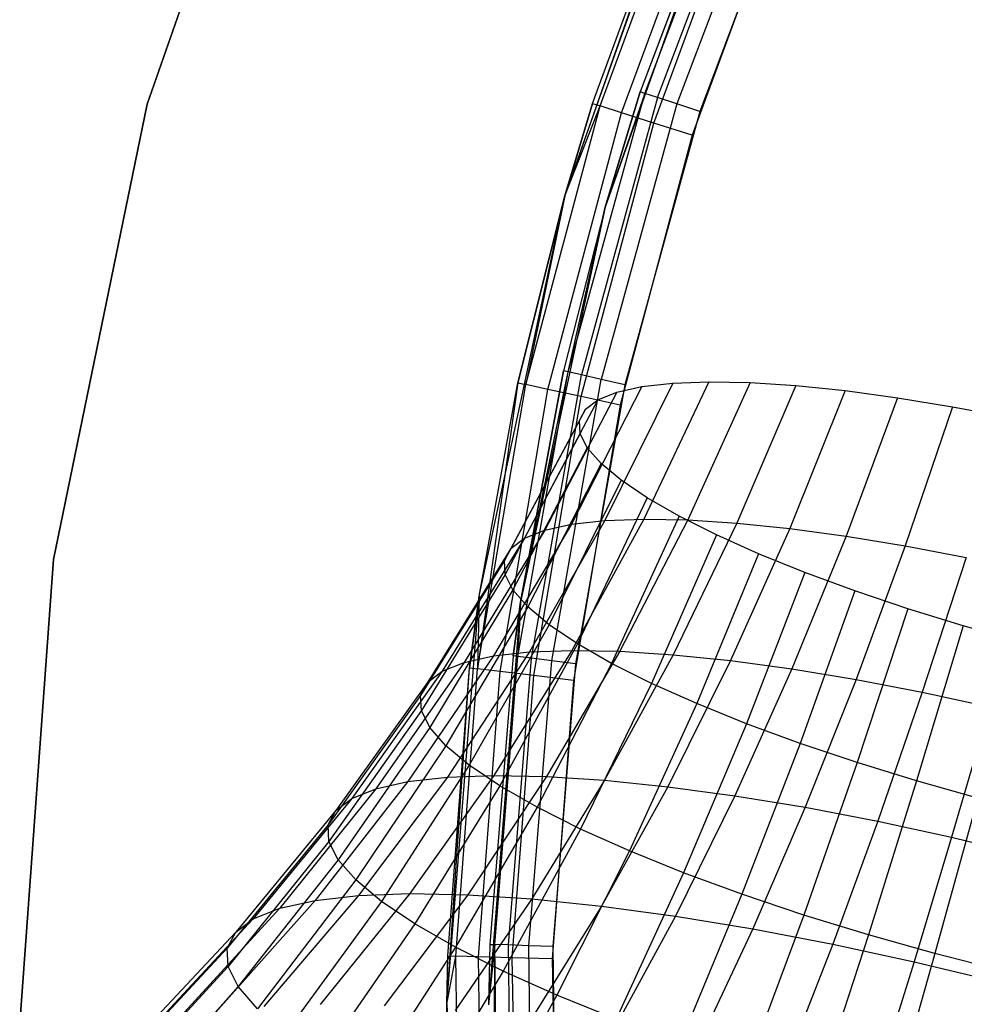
# Model space of a CAD drawing. Extents: x -11.4 to 11.4, y 1.8 to 24.6.
# Tile 65 of 199: x -3.346 to -2.458, y 13.283 to 14.209. Entities that reach past the tile are written whole.
import ezdxf

# ---------------------------------------------------------------- set-up
doc = ezdxf.new("R2010")
doc.units = 0
doc.header["$MEASUREMENT"] = 0
doc.layers.get('0').update_dxf_attribs({"color": 13, "linetype": 'CONTINUOUS'})

# ---------------------------------------------------------------- blocks, each defined once
blk = doc.blocks.new('GRUPUJ_4')
at = {"color": 0}
for p, q in [((8.32191, 12.70163, 62.0315), (8.17832, 12.28812, 62.0315)), ((8.17832, 12.28812, 62.06299), (8.32191, 12.70163, 62.06299)), ((8.32191, 12.70163, 62.0315), (8.17832, 12.28812, 62.0315)), ((8.17832, 12.28812, 62.06299), (8.32191, 12.70163, 62.06299)), ((8.57114, 12.20177, 62.06299), (8.7001, 12.56475, 62.06299)), ((8.57114, 12.20177, 62.06299), (8.7001, 12.56475, 62.06299)), ((8.73625, 12.54917, 62.06299), (8.60902, 12.19104, 62.06299)), ((8.73625, 12.54917, 62.06299), (8.60902, 12.19104, 62.06299)), ((8.73851, 12.55438, 62.81103), (8.64208, 12.29965, 62.81103)), ((8.73851, 12.55438, 62.81103), (8.64208, 12.29965, 62.81103)), ((8.73625, 12.54917, 62.06299), (8.64208, 12.29965, 62.81103)), ((8.73625, 12.54917, 62.06299), (8.64208, 12.29965, 62.81103)), ((8.64635, 12.29825, 62.83362), (8.74263, 12.55259, 62.83362)), ((8.64635, 12.29825, 62.83362), (8.74263, 12.55259, 62.83362)), ((8.69121, 12.54389, 62.81103), (8.57114, 12.20177, 62.06299)), ((8.69121, 12.54389, 62.81103), (8.57114, 12.20177, 62.06299)), ((8.59719, 12.28864, 62.81103), (8.69121, 12.54389, 62.81103)), ((8.59719, 12.28864, 62.81103), (8.69121, 12.54389, 62.81103)), ((8.60433, 12.28638, 62.84869), (8.69811, 12.54098, 62.84869)), ((8.60433, 12.28638, 62.84869), (8.69811, 12.54098, 62.84869)), ((8.65852, 12.29429, 62.85278), (8.75438, 12.54751, 62.85278)), ((8.65852, 12.29429, 62.85278), (8.75438, 12.54751, 62.85278)), ((8.77196, 12.53989, 62.86558), (8.67674, 12.28835, 62.86558)), ((8.77196, 12.53989, 62.86558), (8.67674, 12.28835, 62.86558)), ((8.62467, 12.27994, 62.88062), (8.71777, 12.53269, 62.88062)), ((8.62467, 12.27994, 62.88062), (8.71777, 12.53269, 62.88062)), ((8.7927, 12.53091, 62.87008), (8.69823, 12.28135, 62.87008)), ((8.7927, 12.53091, 62.87008), (8.69823, 12.28135, 62.87008)), ((8.65511, 12.2703, 62.90196), (8.74719, 12.52028, 62.90196)), ((8.65511, 12.2703, 62.90196), (8.74719, 12.52028, 62.90196)), ((8.78189, 12.50564, 62.90945), (8.69102, 12.25892, 62.90945)), ((8.78189, 12.50564, 62.90945), (8.69102, 12.25892, 62.90945)), ((8.57431, 12.03601, 62.83362), (8.64635, 12.29825, 62.83362)), ((8.57431, 12.03601, 62.83362), (8.64635, 12.29825, 62.83362)), ((8.60902, 12.19104, 62.06299), (8.64208, 12.29965, 62.81103)), ((8.64208, 12.29965, 62.81103), (8.60902, 12.19104, 62.81103)), ((8.60902, 12.19104, 62.06299), (8.64208, 12.29965, 62.81103)), ((8.64208, 12.29965, 62.81103), (8.60902, 12.19104, 62.81103)), ((8.64635, 12.29825, 62.83362), (8.60902, 12.19104, 62.81103)), ((8.64635, 12.29825, 62.83362), (8.60902, 12.19104, 62.81103)), ((8.64635, 12.29825, 62.83362), (8.64208, 12.29965, 62.81103)), ((8.64635, 12.29825, 62.83362), (8.64208, 12.29965, 62.81103)), ((8.65852, 12.29429, 62.85278), (8.64635, 12.29825, 62.83362)), ((8.65852, 12.29429, 62.85278), (8.64635, 12.29825, 62.83362)), ((8.65852, 12.29429, 62.85278), (8.5868, 12.03321, 62.85278)), ((8.65852, 12.29429, 62.85278), (8.5868, 12.03321, 62.85278)), ((8.67674, 12.28835, 62.86558), (8.65852, 12.29429, 62.85278)), ((8.67674, 12.28835, 62.86558), (8.65852, 12.29429, 62.85278)), ((8.17832, 12.28812, 62.0315), (8.08993, 11.8594, 62.0315)), ((8.08993, 11.8594, 62.06299), (8.17832, 12.28812, 62.06299)), ((8.17832, 12.28812, 62.0315), (8.08993, 11.8594, 62.0315)), ((8.08993, 11.8594, 62.06299), (8.17832, 12.28812, 62.06299)), ((8.17832, 12.28812, 62.0315), (8.17832, 12.28812, 62.06299)), ((8.17832, 12.28812, 62.0315), (8.17832, 12.28812, 62.06299)), ((8.53445, 12.02422, 62.84869), (8.60433, 12.28638, 62.84869)), ((8.53445, 12.02422, 62.84869), (8.60433, 12.28638, 62.84869)), ((8.55529, 12.01968, 62.88062), (8.62467, 12.27994, 62.88062)), ((8.55529, 12.01968, 62.88062), (8.62467, 12.27994, 62.88062)), ((8.57114, 12.20177, 62.81103), (8.59719, 12.28864, 62.81103)), ((8.57114, 12.20177, 62.81103), (8.59719, 12.28864, 62.81103)), ((8.59719, 12.28864, 62.81103), (8.57114, 12.20177, 62.06299)), ((8.59719, 12.28864, 62.81103), (8.57114, 12.20177, 62.06299)), ((8.57114, 12.20177, 62.81103), (8.60433, 12.28638, 62.84869)), ((8.57114, 12.20177, 62.81103), (8.60433, 12.28638, 62.84869)), ((8.59719, 12.28864, 62.81103), (8.60433, 12.28638, 62.84869)), ((8.59719, 12.28864, 62.81103), (8.60433, 12.28638, 62.84869)), ((8.62467, 12.27994, 62.88062), (8.60433, 12.28638, 62.84869)), ((8.62467, 12.27994, 62.88062), (8.60433, 12.28638, 62.84869)), ((8.67674, 12.28835, 62.86558), (8.60549, 12.029, 62.86558)), ((8.67674, 12.28835, 62.86558), (8.60549, 12.029, 62.86558)), ((8.65511, 12.2703, 62.90196), (8.62467, 12.27994, 62.88062)), ((8.65511, 12.2703, 62.90196), (8.62467, 12.27994, 62.88062)), ((8.69823, 12.28135, 62.87008), (8.62754, 12.02404, 62.87008)), ((8.69823, 12.28135, 62.87008), (8.62754, 12.02404, 62.87008)), ((8.69823, 12.28135, 62.87008), (8.67674, 12.28835, 62.86558)), ((8.69823, 12.28135, 62.87008), (8.67674, 12.28835, 62.86558)), ((8.5865, 12.01289, 62.90196), (8.65511, 12.2703, 62.90196)), ((8.5865, 12.01289, 62.90196), (8.65511, 12.2703, 62.90196)), ((8.69102, 12.25892, 62.90945), (8.65511, 12.2703, 62.90196)), ((8.69102, 12.25892, 62.90945), (8.65511, 12.2703, 62.90196)), ((8.69102, 12.25892, 62.90945), (8.6233, 12.00488, 62.90945)), ((8.69102, 12.25892, 62.90945), (8.6233, 12.00488, 62.90945)), ((8.49066, 11.82506, 62.06299), (8.57114, 12.20177, 62.06299)), ((8.49066, 11.82506, 62.06299), (8.57114, 12.20177, 62.06299)), ((8.52713, 12.02581, 62.81103), (8.57114, 12.20177, 62.81103)), ((8.57114, 12.20177, 62.06299), (8.52713, 12.02581, 62.81103)), ((8.57114, 12.20177, 62.06299), (8.52713, 12.02581, 62.81103)), ((8.52713, 12.02581, 62.81103), (8.57114, 12.20177, 62.81103)), ((8.57114, 12.20177, 62.81103), (8.53445, 12.02422, 62.84869)), ((8.57114, 12.20177, 62.81103), (8.53445, 12.02422, 62.84869)), ((8.57114, 12.20177, 62.06299), (8.57114, 12.20177, 62.81103)), ((8.57114, 12.20177, 62.06299), (8.57114, 12.20177, 62.81103)), ((8.60902, 12.19104, 62.06299), (8.52962, 11.81937, 62.06299)), ((8.60902, 12.19104, 62.06299), (8.52962, 11.81937, 62.06299)), ((8.60902, 12.19104, 62.06299), (8.56992, 12.037, 62.81103)), ((8.60902, 12.19104, 62.06299), (8.56992, 12.037, 62.81103)), ((8.60902, 12.19104, 62.81103), (8.56992, 12.037, 62.81103)), ((8.60902, 12.19104, 62.81103), (8.56992, 12.037, 62.81103)), ((8.57431, 12.03601, 62.83362), (8.60902, 12.19104, 62.81103)), ((8.57431, 12.03601, 62.83362), (8.60902, 12.19104, 62.81103)), ((8.60902, 12.19104, 62.06299), (8.60902, 12.19104, 62.81103)), ((8.60902, 12.19104, 62.06299), (8.60902, 12.19104, 62.81103)), ((8.52714, 11.76818, 62.83362), (8.57431, 12.03601, 62.83362)), ((8.52714, 11.76818, 62.83362), (8.57431, 12.03601, 62.83362)), ((8.52962, 11.81937, 62.06299), (8.56992, 12.037, 62.81103)), ((8.56992, 12.037, 62.81103), (8.52962, 11.81937, 62.81103)), ((8.52962, 11.81937, 62.06299), (8.56992, 12.037, 62.81103)), ((8.56992, 12.037, 62.81103), (8.52962, 11.81937, 62.81103)), ((8.52962, 11.81937, 62.81103), (8.57431, 12.03601, 62.83362)), ((8.52962, 11.81937, 62.81103), (8.57431, 12.03601, 62.83362)), ((8.53984, 11.76655, 62.85278), (8.5868, 12.03321, 62.85278)), ((8.53984, 11.76655, 62.85278), (8.5868, 12.03321, 62.85278)), ((8.57431, 12.03601, 62.83362), (8.56992, 12.037, 62.81103)), ((8.57431, 12.03601, 62.83362), (8.56992, 12.037, 62.81103)), ((8.5868, 12.03321, 62.85278), (8.57431, 12.03601, 62.83362)), ((8.5868, 12.03321, 62.85278), (8.57431, 12.03601, 62.83362)), ((8.60549, 12.029, 62.86558), (8.5868, 12.03321, 62.85278)), ((8.60549, 12.029, 62.86558), (8.5868, 12.03321, 62.85278)), ((8.52713, 12.02581, 62.81103), (8.48905, 11.75673, 62.84869)), ((8.52713, 12.02581, 62.81103), (8.48905, 11.75673, 62.84869)), ((8.48905, 11.75673, 62.84869), (8.53445, 12.02422, 62.84869)), ((8.48905, 11.75673, 62.84869), (8.53445, 12.02422, 62.84869)), ((8.49066, 11.82506, 62.81103), (8.52713, 12.02581, 62.81103)), ((8.49066, 11.82506, 62.06299), (8.52713, 12.02581, 62.81103)), ((8.49066, 11.82506, 62.06299), (8.52713, 12.02581, 62.81103)), ((8.49066, 11.82506, 62.81103), (8.52713, 12.02581, 62.81103)), ((8.52713, 12.02581, 62.81103), (8.53445, 12.02422, 62.84869)), ((8.52713, 12.02581, 62.81103), (8.53445, 12.02422, 62.84869)), ((8.55529, 12.01968, 62.88062), (8.53445, 12.02422, 62.84869)), ((8.55529, 12.01968, 62.88062), (8.53445, 12.02422, 62.84869)), ((8.55884, 11.76412, 62.86558), (8.60549, 12.029, 62.86558)), ((8.55884, 11.76412, 62.86558), (8.60549, 12.029, 62.86558)), ((8.64373, 12.02221, 4.27713), (8.57761, 11.89278, 4.23079)), ((8.64373, 12.02221, 4.27713), (8.57761, 11.89278, 4.23079)), ((8.62754, 12.02404, 62.87008), (8.58126, 11.76125, 62.87008)), ((8.62754, 12.02404, 62.87008), (8.58126, 11.76125, 62.87008)), ((8.62754, 12.02404, 62.87008), (8.60549, 12.029, 62.86558)), ((8.62754, 12.02404, 62.87008), (8.60549, 12.029, 62.86558)), ((8.67274, 12.02548, 4.22912), (8.60877, 11.89629, 4.17923)), ((8.67274, 12.02548, 4.22912), (8.60877, 11.89629, 4.17923)), ((8.62017, 12.01698, 4.32787), (8.64373, 12.02221, 4.27713)), ((8.62017, 12.01698, 4.32787), (8.64373, 12.02221, 4.27713)), ((8.64373, 12.02221, 4.27713), (8.67274, 12.02548, 4.22912)), ((8.64373, 12.02221, 4.27713), (8.67274, 12.02548, 4.22912)), ((8.70684, 12.02674, 4.18448), (8.6454, 11.89764, 4.13129)), ((8.70684, 12.02674, 4.18448), (8.6454, 11.89764, 4.13129)), ((8.67274, 12.02548, 4.22912), (8.70684, 12.02674, 4.18448)), ((8.67274, 12.02548, 4.22912), (8.70684, 12.02674, 4.18448)), ((8.74558, 12.02597, 4.14378), (8.687, 11.89682, 4.08758)), ((8.74558, 12.02597, 4.14378), (8.687, 11.89682, 4.08758)), ((8.70684, 12.02674, 4.18448), (8.74558, 12.02597, 4.14378)), ((8.70684, 12.02674, 4.18448), (8.74558, 12.02597, 4.14378)), ((8.78845, 12.0232, 4.10756), (8.73304, 11.89384, 4.04868)), ((8.78845, 12.0232, 4.10756), (8.73304, 11.89384, 4.04868)), ((8.74558, 12.02597, 4.14378), (8.78845, 12.0232, 4.10756)), ((8.74558, 12.02597, 4.14378), (8.78845, 12.0232, 4.10756)), ((8.78845, 12.0232, 4.10756), (8.83489, 12.01845, 4.07629)), ((8.78845, 12.0232, 4.10756), (8.83489, 12.01845, 4.07629)), ((8.51023, 11.75413, 62.88062), (8.55529, 12.01968, 62.88062)), ((8.51023, 11.75413, 62.88062), (8.55529, 12.01968, 62.88062)), ((8.54192, 11.75025, 62.90196), (8.5865, 12.01289, 62.90196)), ((8.54192, 11.75025, 62.90196), (8.5865, 12.01289, 62.90196)), ((8.62017, 12.01698, 4.32787), (8.55231, 11.88716, 4.28529)), ((8.62017, 12.01698, 4.32787), (8.55231, 11.88716, 4.28529)), ((8.5865, 12.01289, 62.90196), (8.55529, 12.01968, 62.88062)), ((8.5865, 12.01289, 62.90196), (8.55529, 12.01968, 62.88062)), ((8.6233, 12.00488, 62.90945), (8.5865, 12.01289, 62.90196)), ((8.6233, 12.00488, 62.90945), (8.5865, 12.01289, 62.90196)), ((8.60238, 12.00985, 4.38069), (8.62017, 12.01698, 4.32787)), ((8.60238, 12.00985, 4.38069), (8.62017, 12.01698, 4.32787)), ((8.83489, 12.01845, 4.07629), (8.78291, 11.88873, 4.01509)), ((8.83489, 12.01845, 4.07629), (8.78291, 11.88873, 4.01509)), ((8.83489, 12.01845, 4.07629), (8.88429, 12.01178, 4.05037)), ((8.83489, 12.01845, 4.07629), (8.88429, 12.01178, 4.05037)), ((8.88429, 12.01178, 4.05037), (8.83598, 11.88157, 3.98725)), ((8.88429, 12.01178, 4.05037), (8.83598, 11.88157, 3.98725)), ((8.88429, 12.01178, 4.05037), (8.93602, 12.00328, 4.03015)), ((8.88429, 12.01178, 4.05037), (8.93602, 12.00328, 4.03015)), ((8.60238, 12.00985, 4.38069), (8.5332, 11.87951, 4.34202)), ((8.60238, 12.00985, 4.38069), (8.5332, 11.87951, 4.34202)), ((8.6233, 12.00488, 62.90945), (8.57931, 11.74567, 62.90945)), ((8.6233, 12.00488, 62.90945), (8.57931, 11.74567, 62.90945)), ((8.59059, 12.00093, 4.4349), (8.60238, 12.00985, 4.38069)), ((8.59059, 12.00093, 4.4349), (8.60238, 12.00985, 4.38069)), ((8.93602, 12.00328, 4.03015), (8.89153, 11.87245, 3.96553)), ((8.93602, 12.00328, 4.03015), (8.89153, 11.87245, 3.96553)), ((8.93602, 12.00328, 4.03015), (8.9894, 11.99307, 4.01588)), ((8.93602, 12.00328, 4.03015), (8.9894, 11.99307, 4.01588)), ((8.59059, 12.00093, 4.4349), (8.52054, 11.86992, 4.40024)), ((8.59059, 12.00093, 4.4349), (8.52054, 11.86992, 4.40024)), ((8.58495, 11.99031, 4.48979), (8.59059, 12.00093, 4.4349)), ((8.58495, 11.99031, 4.48979), (8.59059, 12.00093, 4.4349)), ((8.58495, 11.99031, 4.48979), (8.51448, 11.85852, 4.45919)), ((8.58495, 11.99031, 4.48979), (8.51448, 11.85852, 4.45919)), ((8.58553, 11.97814, 4.54464), (8.58495, 11.99031, 4.48979)), ((8.58553, 11.97814, 4.54464), (8.58495, 11.99031, 4.48979)), ((8.58553, 11.97814, 4.54464), (8.51511, 11.84545, 4.5181)), ((8.58553, 11.97814, 4.54464), (8.51511, 11.84545, 4.5181)), ((8.59234, 11.96459, 4.59875), (8.58553, 11.97814, 4.54464)), ((8.59234, 11.96459, 4.59875), (8.58553, 11.97814, 4.54464)), ((8.59234, 11.96459, 4.59875), (8.52242, 11.83089, 4.57621)), ((8.59234, 11.96459, 4.59875), (8.52242, 11.83089, 4.57621)), ((8.60527, 11.94982, 4.6514), (8.59234, 11.96459, 4.59875)), ((8.60527, 11.94982, 4.6514), (8.59234, 11.96459, 4.59875)), ((8.60527, 11.94982, 4.6514), (8.53631, 11.81503, 4.63275)), ((8.60527, 11.94982, 4.6514), (8.53631, 11.81503, 4.63275)), ((8.62417, 11.93404, 4.7019), (8.60527, 11.94982, 4.6514)), ((8.62417, 11.93404, 4.7019), (8.60527, 11.94982, 4.6514)), ((8.62417, 11.93404, 4.7019), (8.5566, 11.79808, 4.687)), ((8.62417, 11.93404, 4.7019), (8.5566, 11.79808, 4.687)), ((8.64878, 11.91743, 4.74961), (8.62417, 11.93404, 4.7019)), ((8.64878, 11.91743, 4.74961), (8.62417, 11.93404, 4.7019)), ((8.64878, 11.91743, 4.74961), (8.58303, 11.78025, 4.73823)), ((8.64878, 11.91743, 4.74961), (8.58303, 11.78025, 4.73823)), ((8.67878, 11.90023, 4.7939), (8.64878, 11.91743, 4.74961)), ((8.67878, 11.90023, 4.7939), (8.64878, 11.91743, 4.74961)), ((8.67878, 11.90023, 4.7939), (8.61526, 11.76178, 4.7858)), ((8.67878, 11.90023, 4.7939), (8.61526, 11.76178, 4.7858)), ((8.71378, 11.88266, 4.83419), (8.67878, 11.90023, 4.7939)), ((8.71378, 11.88266, 4.83419), (8.67878, 11.90023, 4.7939)), ((8.57761, 11.89278, 4.23079), (8.50414, 11.76871, 4.181)), ((8.57761, 11.89278, 4.23079), (8.50414, 11.76871, 4.181)), ((8.60877, 11.89629, 4.17923), (8.538, 11.77252, 4.12497)), ((8.60877, 11.89629, 4.17923), (8.538, 11.77252, 4.12497)), ((8.55231, 11.88716, 4.28529), (8.57761, 11.89278, 4.23079)), ((8.55231, 11.88716, 4.28529), (8.57761, 11.89278, 4.23079)), ((8.57761, 11.89278, 4.23079), (8.60877, 11.89629, 4.17923)), ((8.57761, 11.89278, 4.23079), (8.60877, 11.89629, 4.17923)), ((8.6454, 11.89764, 4.13129), (8.57779, 11.77399, 4.07287)), ((8.6454, 11.89764, 4.13129), (8.57779, 11.77399, 4.07287)), ((8.60877, 11.89629, 4.17923), (8.6454, 11.89764, 4.13129)), ((8.60877, 11.89629, 4.17923), (8.6454, 11.89764, 4.13129)), ((8.687, 11.89682, 4.08758), (8.623, 11.7731, 4.02538)), ((8.687, 11.89682, 4.08758), (8.623, 11.7731, 4.02538)), ((8.6454, 11.89764, 4.13129), (8.687, 11.89682, 4.08758)), ((8.6454, 11.89764, 4.13129), (8.687, 11.89682, 4.08758)), ((8.73304, 11.89384, 4.04868), (8.67303, 11.76986, 3.98311)), ((8.73304, 11.89384, 4.04868), (8.67303, 11.76986, 3.98311)), ((8.687, 11.89682, 4.08758), (8.73304, 11.89384, 4.04868)), ((8.687, 11.89682, 4.08758), (8.73304, 11.89384, 4.04868)), ((8.73304, 11.89384, 4.04868), (8.78291, 11.88873, 4.01509)), ((8.73304, 11.89384, 4.04868), (8.78291, 11.88873, 4.01509)), ((8.55231, 11.88716, 4.28529), (8.47664, 11.76261, 4.24022)), ((8.55231, 11.88716, 4.28529), (8.47664, 11.76261, 4.24022)), ((8.5332, 11.87951, 4.34202), (8.55231, 11.88716, 4.28529)), ((8.5332, 11.87951, 4.34202), (8.55231, 11.88716, 4.28529)), ((8.71378, 11.88266, 4.83419), (8.65285, 11.7429, 4.82906)), ((8.71378, 11.88266, 4.83419), (8.65285, 11.7429, 4.82906)), ((8.75334, 11.86494, 4.86995), (8.71378, 11.88266, 4.83419)), ((8.75334, 11.86494, 4.86995), (8.71378, 11.88266, 4.83419)), ((8.78291, 11.88873, 4.01509), (8.72722, 11.76431, 3.94661)), ((8.78291, 11.88873, 4.01509), (8.72722, 11.76431, 3.94661)), ((8.78291, 11.88873, 4.01509), (8.83598, 11.88157, 3.98725)), ((8.78291, 11.88873, 4.01509), (8.83598, 11.88157, 3.98725)), ((8.83598, 11.88157, 3.98725), (8.78488, 11.75653, 3.91636)), ((8.83598, 11.88157, 3.98725), (8.78488, 11.75653, 3.91636)), ((8.83598, 11.88157, 3.98725), (8.89153, 11.87245, 3.96553)), ((8.83598, 11.88157, 3.98725), (8.89153, 11.87245, 3.96553)), ((8.5332, 11.87951, 4.34202), (8.45588, 11.75429, 4.30186)), ((8.5332, 11.87951, 4.34202), (8.45588, 11.75429, 4.30186)), ((8.52054, 11.86992, 4.40024), (8.5332, 11.87951, 4.34202)), ((8.52054, 11.86992, 4.40024), (8.5332, 11.87951, 4.34202)), ((8.89153, 11.87245, 3.96553), (8.84526, 11.74661, 3.89276)), ((8.89153, 11.87245, 3.96553), (8.84526, 11.74661, 3.89276)), ((8.89153, 11.87245, 3.96553), (8.94886, 11.86148, 3.95021)), ((8.89153, 11.87245, 3.96553), (8.94886, 11.86148, 3.95021)), ((8.52054, 11.86992, 4.40024), (8.44212, 11.74387, 4.36512)), ((8.52054, 11.86992, 4.40024), (8.44212, 11.74387, 4.36512)), ((8.51448, 11.85852, 4.45919), (8.52054, 11.86992, 4.40024)), ((8.51448, 11.85852, 4.45919), (8.52054, 11.86992, 4.40024)), ((8.75334, 11.86494, 4.86995), (8.69533, 11.72387, 4.86747)), ((8.75334, 11.86494, 4.86995), (8.69533, 11.72387, 4.86747)), ((8.79692, 11.84731, 4.90072), (8.75334, 11.86494, 4.86995)), ((8.79692, 11.84731, 4.90072), (8.75334, 11.86494, 4.86995)), ((8.08993, 11.8594, 62.0315), (8.05826, 11.42281, 62.0315)), ((8.05826, 11.42281, 62.06299), (8.08993, 11.8594, 62.06299)), ((8.08993, 11.8594, 62.0315), (8.05826, 11.42281, 62.0315)), ((8.05826, 11.42281, 62.06299), (8.08993, 11.8594, 62.06299)), ((8.08993, 11.8594, 62.0315), (8.08993, 11.8594, 62.06299)), ((8.08993, 11.8594, 62.0315), (8.08993, 11.8594, 62.06299)), ((8.51448, 11.85852, 4.45919), (8.43554, 11.73148, 4.42918)), ((8.51448, 11.85852, 4.45919), (8.43554, 11.73148, 4.42918)), ((8.51511, 11.84545, 4.5181), (8.51448, 11.85852, 4.45919)), ((8.51511, 11.84545, 4.5181), (8.51448, 11.85852, 4.45919)), ((8.94886, 11.86148, 3.95021), (8.90755, 11.73469, 3.87611)), ((8.94886, 11.86148, 3.95021), (8.90755, 11.73469, 3.87611)), ((8.51511, 11.84545, 4.5181), (8.43622, 11.71728, 4.4932)), ((8.51511, 11.84545, 4.5181), (8.43622, 11.71728, 4.4932)), ((8.52242, 11.83089, 4.57621), (8.51511, 11.84545, 4.5181)), ((8.52242, 11.83089, 4.57621), (8.51511, 11.84545, 4.5181)), ((8.79692, 11.84731, 4.90072), (8.74214, 11.70493, 4.90052)), ((8.79692, 11.84731, 4.90072), (8.74214, 11.70493, 4.90052)), ((8.84397, 11.82999, 4.9261), (8.79692, 11.84731, 4.90072)), ((8.84397, 11.82999, 4.9261), (8.79692, 11.84731, 4.90072)), ((8.52242, 11.83089, 4.57621), (8.44416, 11.70146, 4.55634)), ((8.52242, 11.83089, 4.57621), (8.44416, 11.70146, 4.55634)), ((8.53631, 11.81503, 4.63275), (8.52242, 11.83089, 4.57621)), ((8.53631, 11.81503, 4.63275), (8.52242, 11.83089, 4.57621)), ((8.84397, 11.82999, 4.9261), (8.79266, 11.68633, 4.92778)), ((8.84397, 11.82999, 4.9261), (8.79266, 11.68633, 4.92778)), ((8.89386, 11.81321, 4.94576), (8.84397, 11.82999, 4.9261)), ((8.89386, 11.81321, 4.94576), (8.84397, 11.82999, 4.9261)), ((8.46005, 11.44107, 62.06299), (8.49066, 11.82506, 62.06299)), ((8.46005, 11.44107, 62.06299), (8.49066, 11.82506, 62.06299)), ((8.48161, 11.75764, 62.81103), (8.49066, 11.82506, 62.81103)), ((8.49066, 11.82506, 62.06299), (8.48161, 11.75764, 62.81103)), ((8.49066, 11.82506, 62.06299), (8.48161, 11.75764, 62.81103)), ((8.48161, 11.75764, 62.81103), (8.49066, 11.82506, 62.81103)), ((8.49066, 11.82506, 62.81103), (8.48905, 11.75673, 62.84869)), ((8.49066, 11.82506, 62.81103), (8.48905, 11.75673, 62.84869)), ((8.49066, 11.82506, 62.06299), (8.49066, 11.82506, 62.81103)), ((8.49066, 11.82506, 62.06299), (8.49066, 11.82506, 62.81103)), ((8.52962, 11.81937, 62.06299), (8.49941, 11.44051, 62.06299)), ((8.52962, 11.81937, 62.06299), (8.49941, 11.44051, 62.06299)), ((8.52268, 11.76875, 62.81103), (8.52962, 11.81937, 62.06299)), ((8.52962, 11.81937, 62.81103), (8.52268, 11.76875, 62.81103)), ((8.52268, 11.76875, 62.81103), (8.52962, 11.81937, 62.06299)), ((8.52962, 11.81937, 62.81103), (8.52268, 11.76875, 62.81103)), ((8.52962, 11.81937, 62.81103), (8.52714, 11.76818, 62.83362)), ((8.52962, 11.81937, 62.81103), (8.52714, 11.76818, 62.83362)), ((8.52962, 11.81937, 62.06299), (8.52962, 11.81937, 62.81103)), ((8.52962, 11.81937, 62.06299), (8.52962, 11.81937, 62.81103)), ((8.53631, 11.81503, 4.63275), (8.45926, 11.68423, 4.61778)), ((8.53631, 11.81503, 4.63275), (8.45926, 11.68423, 4.61778)), ((8.5566, 11.79808, 4.687), (8.53631, 11.81503, 4.63275)), ((8.5566, 11.79808, 4.687), (8.53631, 11.81503, 4.63275)), ((8.89386, 11.81321, 4.94576), (8.84625, 11.66832, 4.94889)), ((8.89386, 11.81321, 4.94576), (8.84625, 11.66832, 4.94889)), ((8.94595, 11.7972, 4.95943), (8.89386, 11.81321, 4.94576)), ((8.94595, 11.7972, 4.95943), (8.89386, 11.81321, 4.94576)), ((8.5566, 11.79808, 4.687), (8.48131, 11.66581, 4.67672)), ((8.5566, 11.79808, 4.687), (8.48131, 11.66581, 4.67672)), ((8.58303, 11.78025, 4.73823), (8.5566, 11.79808, 4.687)), ((8.58303, 11.78025, 4.73823), (8.5566, 11.79808, 4.687)), ((8.94595, 11.7972, 4.95943), (8.9022, 11.65112, 4.96358)), ((8.94595, 11.7972, 4.95943), (8.9022, 11.65112, 4.96358)), ((8.99957, 11.78215, 4.96696), (8.94595, 11.7972, 4.95943)), ((8.99957, 11.78215, 4.96696), (8.94595, 11.7972, 4.95943)), ((8.58303, 11.78025, 4.73823), (8.51003, 11.64643, 4.7324)), ((8.58303, 11.78025, 4.73823), (8.51003, 11.64643, 4.7324)), ((8.61526, 11.76178, 4.7858), (8.58303, 11.78025, 4.73823)), ((8.61526, 11.76178, 4.7858), (8.58303, 11.78025, 4.73823)), ((8.538, 11.77252, 4.12497), (8.46071, 11.65468, 4.06656)), ((8.538, 11.77252, 4.12497), (8.46071, 11.65468, 4.06656)), ((8.50414, 11.76871, 4.181), (8.538, 11.77252, 4.12497)), ((8.50414, 11.76871, 4.181), (8.538, 11.77252, 4.12497)), ((8.57779, 11.77399, 4.07287), (8.50431, 11.65629, 4.00948)), ((8.57779, 11.77399, 4.07287), (8.50431, 11.65629, 4.00948)), ((8.538, 11.77252, 4.12497), (8.57779, 11.77399, 4.07287)), ((8.538, 11.77252, 4.12497), (8.57779, 11.77399, 4.07287)), ((8.623, 11.7731, 4.02538), (8.55385, 11.65532, 3.95744)), ((8.623, 11.7731, 4.02538), (8.55385, 11.65532, 3.95744)), ((8.57779, 11.77399, 4.07287), (8.623, 11.7731, 4.02538)), ((8.57779, 11.77399, 4.07287), (8.623, 11.7731, 4.02538)), ((8.67303, 11.76986, 3.98311), (8.60866, 11.65177, 3.91112)), ((8.67303, 11.76986, 3.98311), (8.60866, 11.65177, 3.91112)), ((8.623, 11.7731, 4.02538), (8.67303, 11.76986, 3.98311)), ((8.623, 11.7731, 4.02538), (8.67303, 11.76986, 3.98311)), ((8.67303, 11.76986, 3.98311), (8.72722, 11.76431, 3.94661)), ((8.67303, 11.76986, 3.98311), (8.72722, 11.76431, 3.94661)), ((8.47664, 11.76261, 4.24022), (8.39348, 11.64382, 4.19284)), ((8.47664, 11.76261, 4.24022), (8.39348, 11.64382, 4.19284)), ((8.50414, 11.76871, 4.181), (8.42361, 11.65051, 4.12795)), ((8.50414, 11.76871, 4.181), (8.42361, 11.65051, 4.12795)), ((8.45588, 11.75429, 4.30186), (8.47664, 11.76261, 4.24022)), ((8.45588, 11.75429, 4.30186), (8.47664, 11.76261, 4.24022)), ((8.47664, 11.76261, 4.24022), (8.50414, 11.76871, 4.181)), ((8.47664, 11.76261, 4.24022), (8.50414, 11.76871, 4.181)), ((8.52268, 11.76875, 62.81103), (8.50077, 11.49726, 62.81103)), ((8.52268, 11.76875, 62.81103), (8.50077, 11.49726, 62.81103)), ((8.50526, 11.49711, 62.83362), (8.52714, 11.76818, 62.83362)), ((8.50526, 11.49711, 62.83362), (8.52714, 11.76818, 62.83362)), ((8.51806, 11.49668, 62.85278), (8.53984, 11.76655, 62.85278)), ((8.51806, 11.49668, 62.85278), (8.53984, 11.76655, 62.85278)), ((8.52714, 11.76818, 62.83362), (8.52268, 11.76875, 62.81103)), ((8.52714, 11.76818, 62.83362), (8.52268, 11.76875, 62.81103)), ((8.53984, 11.76655, 62.85278), (8.52714, 11.76818, 62.83362)), ((8.53984, 11.76655, 62.85278), (8.52714, 11.76818, 62.83362)), ((8.5372, 11.49603, 62.86558), (8.55884, 11.76412, 62.86558)), ((8.5372, 11.49603, 62.86558), (8.55884, 11.76412, 62.86558)), ((8.55884, 11.76412, 62.86558), (8.53984, 11.76655, 62.85278)), ((8.55884, 11.76412, 62.86558), (8.53984, 11.76655, 62.85278)), ((8.61526, 11.76178, 4.7858), (8.54504, 11.62636, 4.78408)), ((8.61526, 11.76178, 4.7858), (8.54504, 11.62636, 4.78408)), ((8.58126, 11.76125, 62.87008), (8.55884, 11.76412, 62.86558)), ((8.58126, 11.76125, 62.87008), (8.55884, 11.76412, 62.86558)), ((8.58126, 11.76125, 62.87008), (8.55979, 11.49527, 62.87008)), ((8.58126, 11.76125, 62.87008), (8.55979, 11.49527, 62.87008)), ((8.65285, 11.7429, 4.82906), (8.61526, 11.76178, 4.7858)), ((8.65285, 11.7429, 4.82906), (8.61526, 11.76178, 4.7858)), ((8.72722, 11.76431, 3.94661), (8.66805, 11.64569, 3.87113)), ((8.72722, 11.76431, 3.94661), (8.66805, 11.64569, 3.87113)), ((8.72722, 11.76431, 3.94661), (8.78488, 11.75653, 3.91636)), ((8.72722, 11.76431, 3.94661), (8.78488, 11.75653, 3.91636)), ((8.45588, 11.75429, 4.30186), (8.37073, 11.6347, 4.26038)), ((8.45588, 11.75429, 4.30186), (8.37073, 11.6347, 4.26038)), ((8.44212, 11.74387, 4.36512), (8.45588, 11.75429, 4.30186)), ((8.44212, 11.74387, 4.36512), (8.45588, 11.75429, 4.30186)), ((8.46005, 11.44107, 62.06299), (8.48161, 11.75764, 62.81103)), ((8.46005, 11.44107, 62.06299), (8.48161, 11.75764, 62.81103)), ((8.46104, 11.48641, 62.81103), (8.48161, 11.75764, 62.81103)), ((8.46104, 11.48641, 62.81103), (8.48161, 11.75764, 62.81103)), ((8.46852, 11.48619, 62.84869), (8.48905, 11.75673, 62.84869)), ((8.46852, 11.48619, 62.84869), (8.48905, 11.75673, 62.84869)), ((8.48161, 11.75764, 62.81103), (8.48905, 11.75673, 62.84869)), ((8.48161, 11.75764, 62.81103), (8.48905, 11.75673, 62.84869)), ((8.51023, 11.75413, 62.88062), (8.48905, 11.75673, 62.84869)), ((8.51023, 11.75413, 62.88062), (8.48905, 11.75673, 62.84869)), ((8.48985, 11.48556, 62.88062), (8.51023, 11.75413, 62.88062)), ((8.48985, 11.48556, 62.88062), (8.51023, 11.75413, 62.88062)), ((8.54192, 11.75025, 62.90196), (8.51023, 11.75413, 62.88062)), ((8.54192, 11.75025, 62.90196), (8.51023, 11.75413, 62.88062)), ((8.78488, 11.75653, 3.91636), (8.73123, 11.63716, 3.83799)), ((8.78488, 11.75653, 3.91636), (8.73123, 11.63716, 3.83799)), ((8.78488, 11.75653, 3.91636), (8.84526, 11.74661, 3.89276)), ((8.78488, 11.75653, 3.91636), (8.84526, 11.74661, 3.89276)), ((8.44212, 11.74387, 4.36512), (8.35565, 11.62328, 4.3297)), ((8.44212, 11.74387, 4.36512), (8.35565, 11.62328, 4.3297)), ((8.43554, 11.73148, 4.42918), (8.44212, 11.74387, 4.36512)), ((8.43554, 11.73148, 4.42918), (8.44212, 11.74387, 4.36512)), ((8.52177, 11.48461, 62.90196), (8.54192, 11.75025, 62.90196)), ((8.52177, 11.48461, 62.90196), (8.54192, 11.75025, 62.90196)), ((8.57931, 11.74567, 62.90945), (8.54192, 11.75025, 62.90196)), ((8.57931, 11.74567, 62.90945), (8.54192, 11.75025, 62.90196)), ((8.57931, 11.74567, 62.90945), (8.55942, 11.4835, 62.90945)), ((8.57931, 11.74567, 62.90945), (8.55942, 11.4835, 62.90945)), ((8.65285, 11.7429, 4.82906), (8.5859, 11.60585, 4.8311)), ((8.65285, 11.7429, 4.82906), (8.5859, 11.60585, 4.8311)), ((8.69533, 11.72387, 4.86747), (8.65285, 11.7429, 4.82906)), ((8.69533, 11.72387, 4.86747), (8.65285, 11.7429, 4.82906)), ((8.84526, 11.74661, 3.89276), (8.79738, 11.6263, 3.81212)), ((8.84526, 11.74661, 3.89276), (8.79738, 11.6263, 3.81212)), ((8.84526, 11.74661, 3.89276), (8.90755, 11.73469, 3.87611)), ((8.84526, 11.74661, 3.89276), (8.90755, 11.73469, 3.87611)), ((8.90755, 11.73469, 3.87611), (8.86564, 11.61323, 3.79388)), ((8.90755, 11.73469, 3.87611), (8.86564, 11.61323, 3.79388)), ((8.90755, 11.73469, 3.87611), (8.97096, 11.72093, 3.86663)), ((8.90755, 11.73469, 3.87611), (8.97096, 11.72093, 3.86663)), ((8.43554, 11.73148, 4.42918), (8.34844, 11.60971, 4.39989)), ((8.43554, 11.73148, 4.42918), (8.34844, 11.60971, 4.39989)), ((8.43622, 11.71728, 4.4932), (8.43554, 11.73148, 4.42918)), ((8.43622, 11.71728, 4.4932), (8.43554, 11.73148, 4.42918)), ((8.69533, 11.72387, 4.86747), (8.63205, 11.58517, 4.87284)), ((8.69533, 11.72387, 4.86747), (8.63205, 11.58517, 4.87284)), ((8.74214, 11.70493, 4.90052), (8.69533, 11.72387, 4.86747)), ((8.74214, 11.70493, 4.90052), (8.69533, 11.72387, 4.86747)), ((8.43622, 11.71728, 4.4932), (8.34919, 11.59415, 4.47004)), ((8.43622, 11.71728, 4.4932), (8.34919, 11.59415, 4.47004)), ((8.44416, 11.70146, 4.55634), (8.43622, 11.71728, 4.4932)), ((8.44416, 11.70146, 4.55634), (8.43622, 11.71728, 4.4932)), ((8.97096, 11.72093, 3.86663), (8.93512, 11.59815, 3.7835)), ((8.97096, 11.72093, 3.86663), (8.93512, 11.59815, 3.7835)), ((8.44416, 11.70146, 4.55634), (8.35789, 11.57682, 4.53922)), ((8.44416, 11.70146, 4.55634), (8.35789, 11.57682, 4.53922)), ((8.45926, 11.68423, 4.61778), (8.44416, 11.70146, 4.55634)), ((8.45926, 11.68423, 4.61778), (8.44416, 11.70146, 4.55634)), ((8.74214, 11.70493, 4.90052), (8.68292, 11.56459, 4.90875)), ((8.74214, 11.70493, 4.90052), (8.68292, 11.56459, 4.90875)), ((8.79266, 11.68633, 4.92778), (8.74214, 11.70493, 4.90052)), ((8.79266, 11.68633, 4.92778), (8.74214, 11.70493, 4.90052)), ((8.45926, 11.68423, 4.61778), (8.37443, 11.55794, 4.60655)), ((8.45926, 11.68423, 4.61778), (8.37443, 11.55794, 4.60655)), ((8.48131, 11.66581, 4.67672), (8.45926, 11.68423, 4.61778)), ((8.48131, 11.66581, 4.67672), (8.45926, 11.68423, 4.61778)), ((8.79266, 11.68633, 4.92778), (8.73782, 11.54438, 4.93837)), ((8.79266, 11.68633, 4.92778), (8.73782, 11.54438, 4.93837)), ((8.84625, 11.66832, 4.94889), (8.79266, 11.68633, 4.92778)), ((8.84625, 11.66832, 4.94889), (8.79266, 11.68633, 4.92778)), ((8.84625, 11.66832, 4.94889), (8.79605, 11.5248, 4.96131)), ((8.84625, 11.66832, 4.94889), (8.79605, 11.5248, 4.96131)), ((8.9022, 11.65112, 4.96358), (8.84625, 11.66832, 4.94889)), ((8.9022, 11.65112, 4.96358), (8.84625, 11.66832, 4.94889)), ((8.48131, 11.66581, 4.67672), (8.39859, 11.53775, 4.67113)), ((8.48131, 11.66581, 4.67672), (8.39859, 11.53775, 4.67113)), ((8.51003, 11.64643, 4.7324), (8.48131, 11.66581, 4.67672)), ((8.51003, 11.64643, 4.7324), (8.48131, 11.66581, 4.67672)), ((8.42361, 11.65051, 4.12795), (8.33635, 11.53865, 4.07187)), ((8.42361, 11.65051, 4.12795), (8.33635, 11.53865, 4.07187)), ((8.46071, 11.65468, 4.06656), (8.37722, 11.54325, 4.00424)), ((8.46071, 11.65468, 4.06656), (8.37722, 11.54325, 4.00424)), ((8.39348, 11.64382, 4.19284), (8.42361, 11.65051, 4.12795)), ((8.39348, 11.64382, 4.19284), (8.42361, 11.65051, 4.12795)), ((8.42361, 11.65051, 4.12795), (8.46071, 11.65468, 4.06656)), ((8.42361, 11.65051, 4.12795), (8.46071, 11.65468, 4.06656)), ((8.50431, 11.65629, 4.00948), (8.42526, 11.54503, 3.94136)), ((8.50431, 11.65629, 4.00948), (8.42526, 11.54503, 3.94136)), ((8.46071, 11.65468, 4.06656), (8.50431, 11.65629, 4.00948)), ((8.46071, 11.65468, 4.06656), (8.50431, 11.65629, 4.00948)), ((8.55385, 11.65532, 3.95744), (8.47982, 11.54395, 3.88403)), ((8.55385, 11.65532, 3.95744), (8.47982, 11.54395, 3.88403)), ((8.50431, 11.65629, 4.00948), (8.55385, 11.65532, 3.95744)), ((8.50431, 11.65629, 4.00948), (8.55385, 11.65532, 3.95744)), ((8.60866, 11.65177, 3.91112), (8.54021, 11.54004, 3.833)), ((8.60866, 11.65177, 3.91112), (8.54021, 11.54004, 3.833)), ((8.55385, 11.65532, 3.95744), (8.60866, 11.65177, 3.91112)), ((8.55385, 11.65532, 3.95744), (8.60866, 11.65177, 3.91112)), ((8.60866, 11.65177, 3.91112), (8.66805, 11.64569, 3.87113)), ((8.60866, 11.65177, 3.91112), (8.66805, 11.64569, 3.87113)), ((8.9022, 11.65112, 4.96358), (8.85684, 11.50611, 4.97727)), ((8.9022, 11.65112, 4.96358), (8.85684, 11.50611, 4.97727)), ((8.95978, 11.63496, 4.97166), (8.9022, 11.65112, 4.96358)), ((8.95978, 11.63496, 4.97166), (8.9022, 11.65112, 4.96358)), ((8.39348, 11.64382, 4.19284), (8.30316, 11.53128, 4.14335)), ((8.39348, 11.64382, 4.19284), (8.30316, 11.53128, 4.14335)), ((8.37073, 11.6347, 4.26038), (8.39348, 11.64382, 4.19284)), ((8.37073, 11.6347, 4.26038), (8.39348, 11.64382, 4.19284)), ((8.51003, 11.64643, 4.7324), (8.43006, 11.51652, 4.73214)), ((8.51003, 11.64643, 4.7324), (8.43006, 11.51652, 4.73214)), ((8.54504, 11.62636, 4.78408), (8.51003, 11.64643, 4.7324)), ((8.54504, 11.62636, 4.78408), (8.51003, 11.64643, 4.7324)), ((8.66805, 11.64569, 3.87113), (8.60563, 11.53334, 3.78895)), ((8.66805, 11.64569, 3.87113), (8.60563, 11.53334, 3.78895)), ((8.66805, 11.64569, 3.87113), (8.73123, 11.63716, 3.83799)), ((8.66805, 11.64569, 3.87113), (8.73123, 11.63716, 3.83799)), ((8.37073, 11.6347, 4.26038), (8.2781, 11.52124, 4.21776)), ((8.37073, 11.6347, 4.26038), (8.2781, 11.52124, 4.21776)), ((8.35565, 11.62328, 4.3297), (8.37073, 11.6347, 4.26038)), ((8.35565, 11.62328, 4.3297), (8.37073, 11.6347, 4.26038)), ((8.73123, 11.63716, 3.83799), (8.67523, 11.52395, 3.75244)), ((8.73123, 11.63716, 3.83799), (8.67523, 11.52395, 3.75244)), ((8.73123, 11.63716, 3.83799), (8.79738, 11.6263, 3.81212)), ((8.73123, 11.63716, 3.83799), (8.79738, 11.6263, 3.81212)), ((8.95978, 11.63496, 4.97166), (8.91941, 11.48855, 4.98605)), ((8.95978, 11.63496, 4.97166), (8.91941, 11.48855, 4.98605)), ((8.35565, 11.62328, 4.3297), (8.26149, 11.50866, 4.29412)), ((8.35565, 11.62328, 4.3297), (8.26149, 11.50866, 4.29412)), ((8.34844, 11.60971, 4.39989), (8.35565, 11.62328, 4.3297)), ((8.34844, 11.60971, 4.39989), (8.35565, 11.62328, 4.3297)), ((8.54504, 11.62636, 4.78408), (8.46843, 11.49452, 4.78877)), ((8.54504, 11.62636, 4.78408), (8.46843, 11.49452, 4.78877)), ((8.5859, 11.60585, 4.8311), (8.54504, 11.62636, 4.78408)), ((8.5859, 11.60585, 4.8311), (8.54504, 11.62636, 4.78408)), ((8.79738, 11.6263, 3.81212), (8.7481, 11.51198, 3.72395)), ((8.79738, 11.6263, 3.81212), (8.7481, 11.51198, 3.72395)), ((8.79738, 11.6263, 3.81212), (8.86564, 11.61323, 3.79388)), ((8.79738, 11.6263, 3.81212), (8.86564, 11.61323, 3.79388)), ((8.86564, 11.61323, 3.79388), (8.82329, 11.49759, 3.70386)), ((8.86564, 11.61323, 3.79388), (8.82329, 11.49759, 3.70386)), ((8.86564, 11.61323, 3.79388), (8.93512, 11.59815, 3.7835)), ((8.86564, 11.61323, 3.79388), (8.93512, 11.59815, 3.7835)), ((8.34844, 11.60971, 4.39989), (8.25354, 11.49371, 4.37144)), ((8.34844, 11.60971, 4.39989), (8.25354, 11.49371, 4.37144)), ((8.34919, 11.59415, 4.47004), (8.34844, 11.60971, 4.39989)), ((8.34919, 11.59415, 4.47004), (8.34844, 11.60971, 4.39989)), ((8.5859, 11.60585, 4.8311), (8.51319, 11.47205, 4.84029)), ((8.5859, 11.60585, 4.8311), (8.51319, 11.47205, 4.84029)), ((8.63205, 11.58517, 4.87284), (8.5859, 11.60585, 4.8311)), ((8.63205, 11.58517, 4.87284), (8.5859, 11.60585, 4.8311)), ((8.34919, 11.59415, 4.47004), (8.25437, 11.47657, 4.44871)), ((8.34919, 11.59415, 4.47004), (8.25437, 11.47657, 4.44871)), ((8.35789, 11.57682, 4.53922), (8.34919, 11.59415, 4.47004)), ((8.35789, 11.57682, 4.53922), (8.34919, 11.59415, 4.47004)), ((8.93512, 11.59815, 3.7835), (8.89983, 11.48097, 3.69241)), ((8.93512, 11.59815, 3.7835), (8.89983, 11.48097, 3.69241)), ((8.93512, 11.59815, 3.7835), (9.00491, 11.58123, 3.7811)), ((8.93512, 11.59815, 3.7835), (9.00491, 11.58123, 3.7811)), ((8.63205, 11.58517, 4.87284), (8.56377, 11.44939, 4.88602)), ((8.63205, 11.58517, 4.87284), (8.56377, 11.44939, 4.88602)), ((8.68292, 11.56459, 4.90875), (8.63205, 11.58517, 4.87284)), ((8.68292, 11.56459, 4.90875), (8.63205, 11.58517, 4.87284)), ((8.35789, 11.57682, 4.53922), (8.26395, 11.45748, 4.52493)), ((8.35789, 11.57682, 4.53922), (8.26395, 11.45748, 4.52493)), ((8.37443, 11.55794, 4.60655), (8.35789, 11.57682, 4.53922)), ((8.37443, 11.55794, 4.60655), (8.35789, 11.57682, 4.53922)), ((8.37443, 11.55794, 4.60655), (8.28217, 11.43668, 4.5991)), ((8.37443, 11.55794, 4.60655), (8.28217, 11.43668, 4.5991)), ((8.39859, 11.53775, 4.67113), (8.37443, 11.55794, 4.60655)), ((8.39859, 11.53775, 4.67113), (8.37443, 11.55794, 4.60655)), ((8.68292, 11.56459, 4.90875), (8.6195, 11.42685, 4.92537)), ((8.68292, 11.56459, 4.90875), (8.6195, 11.42685, 4.92537)), ((8.73782, 11.54438, 4.93837), (8.68292, 11.56459, 4.90875)), ((8.73782, 11.54438, 4.93837), (8.68292, 11.56459, 4.90875)), ((8.33635, 11.53865, 4.07187), (8.24271, 11.4336, 4.01298)), ((8.33635, 11.53865, 4.07187), (8.24271, 11.4336, 4.01298)), ((8.37722, 11.54325, 4.00424), (8.28787, 11.43868, 3.93827)), ((8.37722, 11.54325, 4.00424), (8.28787, 11.43868, 3.93827)), ((8.30316, 11.53128, 4.14335), (8.33635, 11.53865, 4.07187)), ((8.30316, 11.53128, 4.14335), (8.33635, 11.53865, 4.07187)), ((8.33635, 11.53865, 4.07187), (8.37722, 11.54325, 4.00424)), ((8.33635, 11.53865, 4.07187), (8.37722, 11.54325, 4.00424)), ((8.42526, 11.54503, 3.94136), (8.34094, 11.44064, 3.86879)), ((8.42526, 11.54503, 3.94136), (8.34094, 11.44064, 3.86879)), ((8.37722, 11.54325, 4.00424), (8.42526, 11.54503, 3.94136)), ((8.37722, 11.54325, 4.00424), (8.42526, 11.54503, 3.94136)), ((8.47982, 11.54395, 3.88403), (8.40122, 11.43945, 3.80545)), ((8.47982, 11.54395, 3.88403), (8.40122, 11.43945, 3.80545)), ((8.42526, 11.54503, 3.94136), (8.47982, 11.54395, 3.88403)), ((8.42526, 11.54503, 3.94136), (8.47982, 11.54395, 3.88403)), ((8.54021, 11.54004, 3.833), (8.46794, 11.43513, 3.74908)), ((8.54021, 11.54004, 3.833), (8.46794, 11.43513, 3.74908)), ((8.47982, 11.54395, 3.88403), (8.54021, 11.54004, 3.833)), ((8.47982, 11.54395, 3.88403), (8.54021, 11.54004, 3.833)), ((8.54021, 11.54004, 3.833), (8.60563, 11.53334, 3.78895)), ((8.54021, 11.54004, 3.833), (8.60563, 11.53334, 3.78895)), ((8.73782, 11.54438, 4.93837), (8.67966, 11.4047, 4.95782)), ((8.73782, 11.54438, 4.93837), (8.67966, 11.4047, 4.95782)), ((8.79605, 11.5248, 4.96131), (8.73782, 11.54438, 4.93837)), ((8.79605, 11.5248, 4.96131), (8.73782, 11.54438, 4.93837)), ((8.30316, 11.53128, 4.14335), (8.20605, 11.42546, 4.09195)), ((8.30316, 11.53128, 4.14335), (8.20605, 11.42546, 4.09195)), ((8.2781, 11.52124, 4.21776), (8.30316, 11.53128, 4.14335)), ((8.2781, 11.52124, 4.21776), (8.30316, 11.53128, 4.14335)), ((8.39859, 11.53775, 4.67113), (8.30879, 11.41444, 4.67024)), ((8.39859, 11.53775, 4.67113), (8.30879, 11.41444, 4.67024)), ((8.43006, 11.51652, 4.73214), (8.39859, 11.53775, 4.67113)), ((8.43006, 11.51652, 4.73214), (8.39859, 11.53775, 4.67113)), ((8.60563, 11.53334, 3.78895), (8.54021, 11.42773, 3.70041)), ((8.60563, 11.53334, 3.78895), (8.54021, 11.42773, 3.70041)), ((8.60563, 11.53334, 3.78895), (8.67523, 11.52395, 3.75244)), ((8.60563, 11.53334, 3.78895), (8.67523, 11.52395, 3.75244)), ((8.2781, 11.52124, 4.21776), (8.17836, 11.41437, 4.17416)), ((8.2781, 11.52124, 4.21776), (8.17836, 11.41437, 4.17416)), ((8.26149, 11.50866, 4.29412), (8.2781, 11.52124, 4.21776)), ((8.26149, 11.50866, 4.29412), (8.2781, 11.52124, 4.21776)), ((8.67523, 11.52395, 3.75244), (8.6171, 11.41736, 3.66008)), ((8.67523, 11.52395, 3.75244), (8.6171, 11.41736, 3.66008)), ((8.67523, 11.52395, 3.75244), (8.7481, 11.51198, 3.72395)), ((8.67523, 11.52395, 3.75244), (8.7481, 11.51198, 3.72395)), ((8.79605, 11.5248, 4.96131), (8.74346, 11.38325, 4.98296)), ((8.79605, 11.5248, 4.96131), (8.74346, 11.38325, 4.98296)), ((8.85684, 11.50611, 4.97727), (8.79605, 11.5248, 4.96131)), ((8.85684, 11.50611, 4.97727), (8.79605, 11.5248, 4.96131)), ((8.43006, 11.51652, 4.73214), (8.34346, 11.39105, 4.73745)), ((8.43006, 11.51652, 4.73214), (8.34346, 11.39105, 4.73745)), ((8.46843, 11.49452, 4.78877), (8.43006, 11.51652, 4.73214)), ((8.46843, 11.49452, 4.78877), (8.43006, 11.51652, 4.73214)), ((8.7481, 11.51198, 3.72395), (8.69761, 11.40413, 3.6286)), ((8.7481, 11.51198, 3.72395), (8.69761, 11.40413, 3.6286)), ((8.7481, 11.51198, 3.72395), (8.82329, 11.49759, 3.70386)), ((8.7481, 11.51198, 3.72395), (8.82329, 11.49759, 3.70386)), ((8.26149, 11.50866, 4.29412), (8.16001, 11.40047, 4.25852)), ((8.26149, 11.50866, 4.29412), (8.16001, 11.40047, 4.25852)), ((8.25354, 11.49371, 4.37144), (8.26149, 11.50866, 4.29412)), ((8.25354, 11.49371, 4.37144), (8.26149, 11.50866, 4.29412)), ((8.85684, 11.50611, 4.97727), (8.81008, 11.36277, 5.00045)), ((8.85684, 11.50611, 4.97727), (8.81008, 11.36277, 5.00045)), ((8.91941, 11.48855, 4.98605), (8.85684, 11.50611, 4.97727)), ((8.91941, 11.48855, 4.98605), (8.85684, 11.50611, 4.97727)), ((8.25354, 11.49371, 4.37144), (8.15123, 11.38395, 4.34395)), ((8.25354, 11.49371, 4.37144), (8.15123, 11.38395, 4.34395)), ((8.25437, 11.47657, 4.44871), (8.25354, 11.49371, 4.37144)), ((8.25437, 11.47657, 4.44871), (8.25354, 11.49371, 4.37144)), ((8.46843, 11.49452, 4.78877), (8.38572, 11.36682, 4.79983)), ((8.46843, 11.49452, 4.78877), (8.38572, 11.36682, 4.79983)), ((8.51319, 11.47205, 4.84029), (8.46843, 11.49452, 4.78877)), ((8.51319, 11.47205, 4.84029), (8.46843, 11.49452, 4.78877)), ((8.50077, 11.49726, 62.81103), (8.49941, 11.44051, 62.06299)), ((8.50077, 11.49726, 62.81103), (8.49941, 11.44051, 62.06299)), ((8.50077, 11.49726, 62.81103), (8.49941, 11.44051, 62.81103)), ((8.50077, 11.49726, 62.81103), (8.49941, 11.44051, 62.81103)), ((8.50526, 11.49711, 62.83362), (8.49941, 11.44051, 62.81103)), ((8.50526, 11.49711, 62.83362), (8.49941, 11.44051, 62.81103)), ((8.50077, 11.49726, 62.81103), (8.50526, 11.49711, 62.83362)), ((8.50077, 11.49726, 62.81103), (8.50526, 11.49711, 62.83362)), ((8.50437, 11.22491, 62.81103), (8.50526, 11.49711, 62.83362)), ((8.50437, 11.22491, 62.81103), (8.50526, 11.49711, 62.83362)), ((8.51806, 11.49668, 62.85278), (8.50526, 11.49711, 62.83362)), ((8.50886, 11.22518, 62.83362), (8.50526, 11.49711, 62.83362)), ((8.51806, 11.49668, 62.85278), (8.50526, 11.49711, 62.83362)), ((8.50886, 11.22518, 62.83362), (8.50526, 11.49711, 62.83362)), ((8.52164, 11.22595, 62.85278), (8.51806, 11.49668, 62.85278)), ((8.5372, 11.49603, 62.86558), (8.51806, 11.49668, 62.85278)), ((8.52164, 11.22595, 62.85278), (8.51806, 11.49668, 62.85278)), ((8.5372, 11.49603, 62.86558), (8.51806, 11.49668, 62.85278)), ((8.54076, 11.2271, 62.86558), (8.5372, 11.49603, 62.86558)), ((8.55979, 11.49527, 62.87008), (8.5372, 11.49603, 62.86558)), ((8.55979, 11.49527, 62.87008), (8.5372, 11.49603, 62.86558)), ((8.54076, 11.2271, 62.86558), (8.5372, 11.49603, 62.86558)), ((8.55979, 11.49527, 62.87008), (8.56332, 11.22846, 62.87008)), ((8.55979, 11.49527, 62.87008), (8.56332, 11.22846, 62.87008)), ((8.82329, 11.49759, 3.70386), (8.78069, 11.38824, 3.6064)), ((8.82329, 11.49759, 3.70386), (8.78069, 11.38824, 3.6064)), ((8.82329, 11.49759, 3.70386), (8.89983, 11.48097, 3.69241)), ((8.82329, 11.49759, 3.70386), (8.89983, 11.48097, 3.69241)), ((8.46005, 11.44107, 62.81103), (8.46104, 11.48641, 62.81103)), ((8.46005, 11.44107, 62.06299), (8.46104, 11.48641, 62.81103)), ((8.46005, 11.44107, 62.81103), (8.46104, 11.48641, 62.81103)), ((8.46005, 11.44107, 62.06299), (8.46104, 11.48641, 62.81103)), ((8.46005, 11.44107, 62.81103), (8.46852, 11.48619, 62.84869)), ((8.46005, 11.44107, 62.81103), (8.46852, 11.48619, 62.84869)), ((8.46104, 11.48641, 62.81103), (8.46852, 11.48619, 62.84869)), ((8.46104, 11.48641, 62.81103), (8.46852, 11.48619, 62.84869)), ((8.47305, 11.21491, 62.84869), (8.46852, 11.48619, 62.84869)), ((8.48985, 11.48556, 62.88062), (8.46852, 11.48619, 62.84869)), ((8.47305, 11.21491, 62.84869), (8.46852, 11.48619, 62.84869)), ((8.48985, 11.48556, 62.88062), (8.46852, 11.48619, 62.84869)), ((8.49435, 11.21625, 62.88062), (8.48985, 11.48556, 62.88062)), ((8.52177, 11.48461, 62.90196), (8.48985, 11.48556, 62.88062)), ((8.52177, 11.48461, 62.90196), (8.48985, 11.48556, 62.88062)), ((8.49435, 11.21625, 62.88062), (8.48985, 11.48556, 62.88062)), ((8.52621, 11.21825, 62.90196), (8.52177, 11.48461, 62.90196)), ((8.55942, 11.4835, 62.90945), (8.52177, 11.48461, 62.90196)), ((8.52621, 11.21825, 62.90196), (8.52177, 11.48461, 62.90196)), ((8.55942, 11.4835, 62.90945), (8.52177, 11.48461, 62.90196)), ((8.55942, 11.4835, 62.90945), (8.5638, 11.22062, 62.90945)), ((8.55942, 11.4835, 62.90945), (8.5638, 11.22062, 62.90945)), ((8.91941, 11.48855, 4.98605), (8.87863, 11.34353, 5.01007)), ((8.91941, 11.48855, 4.98605), (8.87863, 11.34353, 5.01007)), ((8.98294, 11.47235, 4.98752), (8.91941, 11.48855, 4.98605)), ((8.98294, 11.47235, 4.98752), (8.91941, 11.48855, 4.98605)), ((8.25437, 11.47657, 4.44871), (8.15214, 11.36501, 4.42932)), ((8.25437, 11.47657, 4.44871), (8.15214, 11.36501, 4.42932)), ((8.26395, 11.45748, 4.52493), (8.25437, 11.47657, 4.44871)), ((8.26395, 11.45748, 4.52493), (8.25437, 11.47657, 4.44871)), ((8.89983, 11.48097, 3.69241), (8.86525, 11.36987, 3.59376)), ((8.89983, 11.48097, 3.69241), (8.86525, 11.36987, 3.59376)), ((8.89983, 11.48097, 3.69241), (8.97672, 11.46234, 3.68977)), ((8.89983, 11.48097, 3.69241), (8.97672, 11.46234, 3.68977)), ((8.51319, 11.47205, 4.84029), (8.43503, 11.34206, 4.85659)), ((8.51319, 11.47205, 4.84029), (8.43503, 11.34206, 4.85659)), ((8.56377, 11.44939, 4.88602), (8.51319, 11.47205, 4.84029)), ((8.56377, 11.44939, 4.88602), (8.51319, 11.47205, 4.84029)), ((8.26395, 11.45748, 4.52493), (8.16273, 11.34392, 4.51352)), ((8.26395, 11.45748, 4.52493), (8.16273, 11.34392, 4.51352)), ((8.28217, 11.43668, 4.5991), (8.26395, 11.45748, 4.52493)), ((8.28217, 11.43668, 4.5991), (8.26395, 11.45748, 4.52493)), ((8.56377, 11.44939, 4.88602), (8.49075, 11.3171, 4.90696)), ((8.56377, 11.44939, 4.88602), (8.49075, 11.3171, 4.90696)), ((8.6195, 11.42685, 4.92537), (8.56377, 11.44939, 4.88602)), ((8.6195, 11.42685, 4.92537), (8.56377, 11.44939, 4.88602)), ((8.46005, 11.44107, 62.81103), (8.47305, 11.21491, 62.84869)), ((8.46005, 11.44107, 62.81103), (8.47305, 11.21491, 62.84869)), ((8.46557, 11.21443, 62.81103), (8.46005, 11.44107, 62.81103)), ((8.46557, 11.21443, 62.81103), (8.46005, 11.44107, 62.06299)), ((8.47981, 11.05637, 62.06299), (8.46005, 11.44107, 62.06299)), ((8.46005, 11.44107, 62.81103), (8.46005, 11.44107, 62.06299)), ((8.46557, 11.21443, 62.81103), (8.46005, 11.44107, 62.06299)), ((8.46557, 11.21443, 62.81103), (8.46005, 11.44107, 62.81103)), ((8.46005, 11.44107, 62.81103), (8.46005, 11.44107, 62.06299)), ((8.47981, 11.05637, 62.06299), (8.46005, 11.44107, 62.06299))]:
    blk.add_line(p, q, dxfattribs=at)
blk = doc.blocks.new('SATELLITE_M_ZWIS-11230-112')
at = {"color": 0}
blk.add_blockref('GRUPUJ_4', (-11.40464, 1.84184, 0.62927), dxfattribs=at)

msp = doc.modelspace()

# ---------------------------------------------------------------- block references
at = {"color": 0}
msp.add_blockref('SATELLITE_M_ZWIS-11230-112', (0, 0), dxfattribs=at)

doc.saveas('drawing.dxf')
